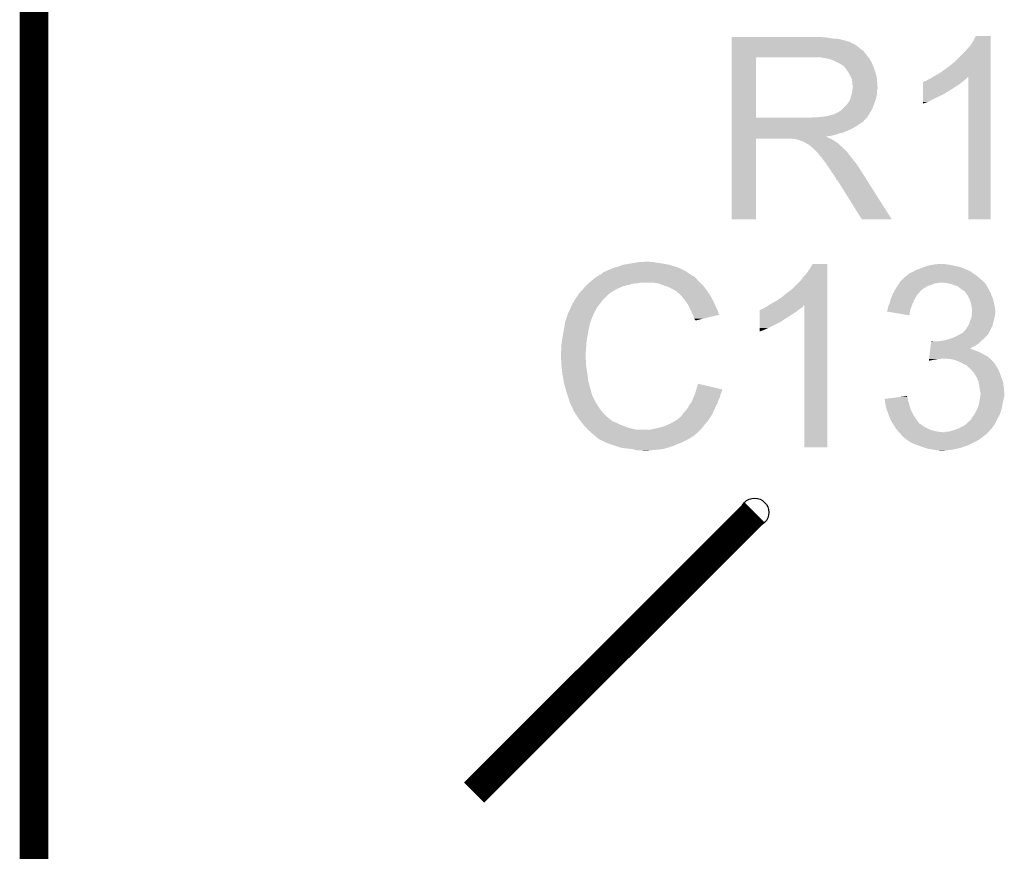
# Model space of a CAD drawing. Extents: x -1.3 to 24.2, y -3.9 to 53.4.
# Tile 32 of 45: x -1.3 to 3.9, y 39.4 to 43.8. Entities that reach past the tile are written whole.
import ezdxf

# ---------------------------------------------------------------- set-up
doc = ezdxf.new("R2010")
doc.units = 0
doc.layers.get('0').update_dxf_attribs({"linetype": 'CONTINUOUS'})
doc.layers.add('LTE_IOT_24_CLICK_V101_GKO', color=9, linetype='CONTINUOUS')
doc.layers.add('LTE_IOT_24_CLICK_V101_GTO', color=11, linetype='CONTINUOUS')

# ---------------------------------------------------------------- blocks, each defined once
blk = doc.blocks.new('ROUND_80')
blk.add_circle((0, 0), 0.0762)

msp = doc.modelspace()

# ---------------------------------------------------------------- linework, layer by layer
at = {"layer": 'LTE_IOT_24_CLICK_V101_GKO', "const_width": 0.1524}
msp.add_lwpolyline([(-1.27, -3.81), (-1.27, 51.054)], dxfattribs=at)
at = {"layer": 'LTE_IOT_24_CLICK_V101_GTO', "const_width": 0.1524}
msp.add_lwpolyline([(1.08458, 39.70782), (2.58572, 41.20642)], dxfattribs=at)
at = {"layer": 'LTE_IOT_24_CLICK_V101_GTO'}
for points in [[(2.463822, 43.74642), (2.463824, 43.74896), (2.96926, 43.74642), (2.94132, 43.74896)], [(2.463822, 43.74134), (2.463822, 43.74642), (2.999738, 43.74134), (2.96926, 43.74642)], [(2.463822, 43.7388), (2.463822, 43.74134), (3.0353, 43.7388), (2.999738, 43.74134)], [(2.463822, 43.73118), (2.463822, 43.7388), (3.065778, 43.73118), (3.0353, 43.7388)], [(2.463822, 43.7261), (2.463822, 43.73118), (3.081022, 43.7261), (3.065778, 43.73118)], [(2.463822, 43.72356), (2.463822, 43.7261), (3.093722, 43.72356), (3.081022, 43.7261)], [(3.74142, 43.70578), (3.75666, 43.728642), (3.848098, 43.70578), (3.848098, 43.728642)], [(3.75666, 43.728642), (3.769362, 43.754016), (3.848098, 43.728642), (3.8481, 43.754016)], [(3.769362, 43.754016), (3.769376, 43.75404), (3.8481, 43.754016), (3.769376, 43.75404)], [(2.46382, 43.65244), (2.463822, 43.672758), (3.18516, 43.65244), (3.169922, 43.672758)], [(2.463822, 43.723536), (2.463822, 43.72356), (3.09626, 43.723536), (3.093722, 43.72356)], [(2.463822, 43.721014), (2.463822, 43.723536), (3.096276, 43.721014), (3.09626, 43.723536)], [(2.463822, 43.71594), (2.463822, 43.721014), (3.10642, 43.71594), (3.096276, 43.721014)], [(2.463822, 43.710858), (2.463822, 43.71594), (3.119122, 43.710858), (3.10642, 43.71594)], [(2.463822, 43.7007), (2.463822, 43.710858), (3.13436, 43.7007), (3.119122, 43.710858)], [(2.463822, 43.688), (2.463822, 43.7007), (3.1496, 43.688), (3.13436, 43.7007)], [(2.463822, 43.672758), (2.463822, 43.688), (3.169922, 43.672758), (3.1496, 43.688)], [(3.70586, 43.66514), (3.74142, 43.70578), (3.848096, 43.66514), (3.848098, 43.70578)], [(2.463812, 43.317182), (2.46382, 43.63972), (2.59334, 43.317182), (2.593342, 43.63972)], [(2.46382, 43.63974), (2.46382, 43.65244), (3.195038, 43.63974), (3.18516, 43.65244)], [(2.46382, 43.63972), (2.46382, 43.63974), (2.593342, 43.63972), (2.90068, 43.63974)], [(2.971802, 43.63466), (2.938782, 43.63974), (3.198988, 43.63466), (3.195038, 43.63974)], [(2.990436, 43.629578), (2.971802, 43.63466), (3.20294, 43.629578), (3.198988, 43.63466)], [(2.99974, 43.62704), (2.990436, 43.629578), (3.202944, 43.62704), (3.20294, 43.629578)], [(2.999752, 43.627034), (2.99974, 43.62704), (3.202944, 43.627034), (3.202944, 43.62704)], [(3.020056, 43.616882), (2.999752, 43.627034), (3.21056, 43.616882), (3.202944, 43.627034)], [(3.63474, 43.5991), (3.662678, 43.621958), (3.848096, 43.5991), (3.848096, 43.621958)], [(3.662678, 43.621958), (3.70586, 43.66514), (3.848096, 43.621958), (3.848096, 43.66514)], [(3.02006, 43.61688), (3.020056, 43.616882), (3.210562, 43.61688), (3.21056, 43.616882)], [(3.03784, 43.60926), (3.02006, 43.61688), (3.21361, 43.60926), (3.210562, 43.61688)], [(3.04631, 43.60418), (3.03784, 43.60926), (3.21564, 43.60418), (3.21361, 43.60926)], [(3.05054, 43.601642), (3.04631, 43.60418), (3.216728, 43.601642), (3.21564, 43.60418)], [(3.058164, 43.59656), (3.05054, 43.601642), (3.218906, 43.59656), (3.216728, 43.601642)], [(3.060704, 43.596552), (3.058164, 43.59656), (3.21891, 43.596552), (3.218906, 43.59656)], [(3.06832, 43.5864), (3.060704, 43.596552), (3.22326, 43.5864), (3.21891, 43.596552)], [(3.07594, 43.57624), (3.06832, 43.5864), (3.226648, 43.57624), (3.22326, 43.5864)], [(3.085012, 43.56354), (3.07594, 43.57624), (3.23088, 43.56354), (3.226648, 43.57624)], [(3.576322, 43.55592), (3.60426, 43.57624), (3.848094, 43.55592), (3.848094, 43.57624)], [(3.60426, 43.57624), (3.63474, 43.5991), (3.848094, 43.57624), (3.848096, 43.5991)], [(3.08864, 43.558458), (3.085012, 43.56354), (3.232406, 43.558458), (3.23088, 43.56354)], [(3.0988, 43.538138), (3.08864, 43.558458), (3.2385, 43.538138), (3.232406, 43.558458)], [(3.10642, 43.522896), (3.0988, 43.538138), (3.240026, 43.522896), (3.2385, 43.538138)], [(3.107872, 43.51274), (3.10642, 43.522896), (3.24104, 43.51274), (3.240026, 43.522896)], [(3.497582, 43.51274), (3.505204, 43.515282), (3.701414, 43.51274), (3.704592, 43.515282)], [(3.505204, 43.515282), (3.512822, 43.52036), (3.704592, 43.515282), (3.71094, 43.52036)], [(3.512822, 43.52036), (3.522978, 43.52544), (3.71094, 43.52036), (3.717712, 43.52544)], [(3.522978, 43.52544), (3.527208, 43.527978), (3.717712, 43.52544), (3.721098, 43.527978)], [(3.527208, 43.527978), (3.539898, 43.535592), (3.721098, 43.527978), (3.726178, 43.535592)], [(3.539898, 43.535592), (3.539912, 43.5356), (3.726178, 43.535592), (3.728696, 43.5356)], [(3.539912, 43.5356), (3.54838, 43.54068), (3.848094, 43.5356), (3.848094, 43.54068)], [(3.54838, 43.54068), (3.576322, 43.55592), (3.848094, 43.54068), (3.848094, 43.55592)], [(3.72872, 42.773624), (3.728696, 43.5356), (3.848076, 42.773624), (3.848094, 43.5356)], [(3.106418, 43.446698), (3.10932, 43.467016), (3.24104, 43.446698), (3.24104, 43.467016)], [(3.10896, 43.505118), (3.107872, 43.51274), (3.241676, 43.505118), (3.24104, 43.51274)], [(3.108962, 43.492418), (3.10896, 43.505118), (3.242734, 43.492418), (3.241676, 43.505118)], [(3.1115, 43.484796), (3.108962, 43.492418), (3.24337, 43.484796), (3.242734, 43.492418)], [(3.10932, 43.467016), (3.110046, 43.472096), (3.24104, 43.467016), (3.243578, 43.472096)], [(3.110046, 43.472096), (3.1115, 43.48226), (3.243578, 43.472096), (3.243578, 43.48226)], [(3.1115, 43.482262), (3.1115, 43.484796), (3.24358, 43.482262), (3.24337, 43.484796)], [(3.1115, 43.48226), (3.1115, 43.482262), (3.243578, 43.48226), (3.24358, 43.482262)], [(3.487432, 43.45432), (3.487434, 43.46956), (3.614418, 43.45432), (3.639822, 43.46956)], [(3.487434, 43.46956), (3.487438, 43.4848), (3.639822, 43.46956), (3.66268, 43.4848)], [(3.487438, 43.4848), (3.48744, 43.4975), (3.66268, 43.4848), (3.682998, 43.4975)], [(3.48744, 43.4975), (3.487444, 43.50766), (3.682998, 43.4975), (3.69519, 43.50766)], [(3.487444, 43.50766), (3.489966, 43.507666), (3.69519, 43.50766), (3.695198, 43.507666)], [(3.489966, 43.507666), (3.4925, 43.5102), (3.695198, 43.507666), (3.69824, 43.5102)], [(3.4925, 43.5102), (3.492504, 43.510202), (3.69824, 43.5102), (3.698242, 43.510202)], [(3.492504, 43.510202), (3.497582, 43.51274), (3.698242, 43.510202), (3.701414, 43.51274)], [(3.08864, 43.400978), (3.093718, 43.408598), (3.228568, 43.400978), (3.231338, 43.408598)], [(3.093718, 43.408598), (3.098798, 43.421298), (3.231338, 43.408598), (3.235956, 43.421298)], [(3.098798, 43.4213), (3.10134, 43.433998), (3.235958, 43.4213), (3.238498, 43.433998)], [(3.098798, 43.421298), (3.098798, 43.4213), (3.235956, 43.421298), (3.235958, 43.4213)], [(3.10134, 43.433998), (3.106418, 43.446698), (3.238498, 43.433998), (3.24104, 43.446698)], [(3.48742, 43.40098), (3.487426, 43.43146), (3.510278, 43.40098), (3.57124, 43.43146)], [(3.487426, 43.43146), (3.487428, 43.43908), (3.57124, 43.43146), (3.589018, 43.43908)], [(3.487428, 43.43908), (3.48743, 43.4467), (3.589018, 43.43908), (3.601722, 43.4467)], [(3.48743, 43.4467), (3.487432, 43.451774), (3.601722, 43.4467), (3.611864, 43.451774)], [(3.487432, 43.454296), (3.487432, 43.45432), (3.61188, 43.454296), (3.614418, 43.45432)], [(3.487432, 43.451774), (3.487432, 43.454296), (3.611864, 43.451774), (3.61188, 43.454296)], [(3.035298, 43.347638), (3.057522, 43.365418), (3.205268, 43.347638), (3.21564, 43.365418)], [(3.057522, 43.365418), (3.060698, 43.367958), (3.21564, 43.365418), (3.216562, 43.367958)], [(3.060698, 43.367958), (3.0734, 43.38066), (3.216562, 43.367958), (3.22118, 43.38066)], [(3.0734, 43.38066), (3.083558, 43.393358), (3.22118, 43.38066), (3.225798, 43.393358)], [(3.083558, 43.393358), (3.086098, 43.3959), (3.225798, 43.393358), (3.226722, 43.3959)], [(3.086098, 43.3959), (3.08864, 43.400978), (3.226722, 43.3959), (3.228568, 43.400978)], [(3.48742, 43.393392), (3.48742, 43.40098), (3.48742, 43.393392), (3.510278, 43.40098)], [(2.463812, 43.31716), (2.463812, 43.317182), (2.882898, 43.31716), (2.59334, 43.317182)], [(2.463812, 43.306996), (2.463812, 43.31716), (3.175, 43.306996), (3.18516, 43.31716)], [(2.463812, 43.30446), (2.463812, 43.306996), (3.174976, 43.30446), (3.175, 43.306996)], [(2.463812, 43.304444), (2.463812, 43.30446), (3.172454, 43.304444), (3.174976, 43.30446)], [(2.463812, 43.299382), (2.463812, 43.304444), (3.169916, 43.299382), (3.172454, 43.304444)], [(2.882898, 43.31716), (2.900664, 43.319698), (3.18516, 43.31716), (3.187698, 43.319698)], [(2.900664, 43.319698), (2.90068, 43.3197), (3.187698, 43.319698), (3.187698, 43.3197)], [(2.920998, 43.3197), (2.966718, 43.32478), (3.187698, 43.3197), (3.191086, 43.32478)], [(2.966718, 43.32478), (3.007358, 43.33494), (3.191086, 43.32478), (3.197862, 43.33494)], [(3.009896, 43.33494), (3.017516, 43.340018), (3.197862, 43.33494), (3.200824, 43.340018)], [(3.017516, 43.340018), (3.025138, 43.34256), (3.200824, 43.340018), (3.202306, 43.34256)], [(3.025138, 43.34256), (3.035298, 43.347638), (3.202306, 43.34256), (3.205268, 43.347638)], [(2.46381, 43.26128), (2.463812, 43.276518), (3.1115, 43.26128), (3.136898, 43.276518)], [(2.46381, 43.25366), (2.46381, 43.26128), (3.09626, 43.25366), (3.1115, 43.26128)], [(2.46381, 43.23842), (2.46381, 43.25366), (3.060698, 43.23842), (3.09626, 43.25366)], [(2.463812, 43.294298), (2.463812, 43.299382), (3.162298, 43.294298), (3.169916, 43.299382)], [(2.463812, 43.289218), (2.463812, 43.294298), (3.157216, 43.289218), (3.162298, 43.294298)], [(2.463812, 43.284138), (2.463812, 43.289218), (3.147062, 43.284138), (3.157216, 43.289218)], [(2.463812, 43.276518), (2.463812, 43.284138), (3.136898, 43.276518), (3.147062, 43.284138)], [(2.4638, 42.773624), (2.46381, 43.205376), (2.593316, 42.773624), (2.59334, 43.205376)], [(2.46381, 43.233338), (2.46381, 43.23842), (3.037838, 43.233338), (3.060698, 43.23842)], [(2.46381, 43.22572), (2.46381, 43.233338), (3.017518, 43.22572), (3.037838, 43.233338)], [(2.46381, 43.22064), (2.46381, 43.22572), (2.994658, 43.22064), (3.017518, 43.22572)], [(2.46381, 43.218062), (2.46381, 43.22064), (2.969294, 43.218062), (2.994658, 43.22064)], [(2.46381, 43.215558), (2.46381, 43.218062), (2.971804, 43.215558), (2.969294, 43.218062)], [(2.46381, 43.213018), (2.46381, 43.215558), (2.976882, 43.213018), (2.971804, 43.215558)], [(2.46381, 43.20794), (2.46381, 43.213018), (2.984498, 43.20794), (2.976882, 43.213018)], [(2.46381, 43.2054), (2.46381, 43.20794), (2.99085, 43.2054), (2.984498, 43.20794)], [(2.46381, 43.205376), (2.46381, 43.2054), (2.59334, 43.205376), (2.786378, 43.2054)], [(2.796538, 43.20286), (2.786378, 43.2054), (2.997202, 43.20286), (2.99085, 43.2054)], [(2.811774, 43.200326), (2.809236, 43.20286), (3.001426, 43.200326), (2.997202, 43.20286)], [(2.814316, 43.20032), (2.811774, 43.200326), (3.001436, 43.20032), (3.001426, 43.200326)], [(2.844798, 43.19016), (2.814316, 43.20032), (3.018368, 43.19016), (3.001436, 43.20032)], [(2.849878, 43.18762), (2.844798, 43.19016), (3.0226, 43.18762), (3.018368, 43.19016)], [(2.854958, 43.18508), (2.849878, 43.18762), (3.025776, 43.18508), (3.0226, 43.18762)], [(2.862578, 43.180002), (2.854958, 43.18508), (3.032124, 43.180002), (3.025776, 43.18508)], [(2.867656, 43.177462), (2.862578, 43.180002), (3.035298, 43.177462), (3.032124, 43.180002)], [(2.870196, 43.17746), (2.867656, 43.177462), (3.0353, 43.17746), (3.035298, 43.177462)], [(2.87274, 43.174922), (2.870196, 43.17746), (3.037838, 43.174922), (3.0353, 43.17746)], [(2.8829, 43.1673), (2.87274, 43.174922), (3.04546, 43.1673), (3.037838, 43.174922)], [(2.886076, 43.16476), (2.8829, 43.1673), (3.048, 43.16476), (3.04546, 43.1673)], [(2.892428, 43.159678), (2.886076, 43.16476), (3.055622, 43.159678), (3.048, 43.16476)], [(2.895598, 43.157142), (2.892428, 43.159678), (3.058158, 43.157142), (3.055622, 43.159678)], [(2.918462, 43.134278), (2.895598, 43.157142), (3.08102, 43.134278), (3.058158, 43.157142)], [(2.926078, 43.12666), (2.918462, 43.134278), (3.086736, 43.12666), (3.08102, 43.134278)], [(2.933698, 43.116498), (2.926078, 43.12666), (3.094358, 43.116498), (3.086736, 43.12666)], [(2.93497, 43.11396), (2.933698, 43.116498), (3.09626, 43.11396), (3.094358, 43.116498)], [(2.936234, 43.111436), (2.93497, 43.11396), (3.098224, 43.111436), (3.09626, 43.11396)], [(2.93877, 43.11142), (2.936234, 43.111436), (3.098236, 43.11142), (3.098224, 43.111436)], [(2.954016, 43.0911), (2.93877, 43.11142), (3.11404, 43.0911), (3.098236, 43.11142)], [(2.96926, 43.07078), (2.954016, 43.0911), (3.130296, 43.07078), (3.11404, 43.0911)], [(2.972648, 43.065698), (2.96926, 43.07078), (3.13436, 43.065698), (3.130296, 43.07078)], [(2.991274, 43.03776), (2.972648, 43.065698), (3.15214, 43.03776), (3.13436, 43.065698)], [(2.99974, 43.02506), (2.991274, 43.03776), (3.160198, 43.02506), (3.15214, 43.03776)], [(3.01244, 43.007282), (2.99974, 43.02506), (3.171478, 43.007282), (3.160198, 43.02506)], [(3.0226, 42.989498), (3.01244, 43.007282), (3.18276, 42.989498), (3.171478, 43.007282)], [(3.02514, 42.984426), (3.0226, 42.989498), (3.185978, 42.984426), (3.18276, 42.989498)], [(3.030214, 42.98188), (3.02514, 42.984426), (3.187594, 42.98188), (3.185978, 42.984426)], [(3.032762, 42.9768), (3.030214, 42.98188), (3.190816, 42.9768), (3.187594, 42.98188)], [(3.15976, 42.77361), (3.032762, 42.9768), (3.31973, 42.77361), (3.190816, 42.9768)], [(2.593316, 42.7736), (2.4638, 42.773624), (2.593316, 42.7736), (2.593316, 42.773624)], [(3.319736, 42.7736), (3.31973, 42.77361), (3.319736, 42.7736), (3.15976, 42.77361)], [(3.848076, 42.7736), (3.72872, 42.773624), (3.848076, 42.7736), (3.848076, 42.773624)], [(1.826258, 42.51198), (1.8415, 42.51706), (2.18567, 42.51198), (2.17424, 42.51706)], [(1.8415, 42.51706), (1.859282, 42.52214), (2.17424, 42.51706), (2.157986, 42.52214)], [(1.859282, 42.52214), (1.877062, 42.52976), (2.157986, 42.52214), (2.133602, 42.52976)], [(1.877062, 42.52976), (1.9177, 42.53738), (2.133602, 42.52976), (2.095498, 42.53738)], [(1.9177, 42.53738), (1.94818, 42.54246), (2.095498, 42.53738), (2.05994, 42.54246)], [(1.94818, 42.54246), (1.96342, 42.545), (2.05994, 42.54246), (2.044702, 42.545)], [(1.96342, 42.545), (2.009138, 42.54754), (2.032002, 42.545), (2.021842, 42.54754)], [(2.88036, 42.509438), (2.895596, 42.534816), (2.974338, 42.509438), (2.97434, 42.534816)], [(2.895596, 42.534816), (2.895612, 42.53484), (2.97434, 42.534816), (2.895612, 42.53484)], [(3.47472, 42.51198), (3.494526, 42.519598), (3.702044, 42.51198), (3.683002, 42.519598)], [(3.494526, 42.519598), (3.507742, 42.52468), (3.683002, 42.519598), (3.6576, 42.52468)], [(3.507742, 42.52468), (3.53314, 42.52976), (3.6576, 42.52468), (3.634738, 42.52976)], [(3.53314, 42.52976), (3.54584, 42.5323), (3.634738, 42.52976), (3.61696, 42.5323)], [(3.54584, 42.5323), (3.566162, 42.53484), (3.61696, 42.5323), (3.601722, 42.53484)], [(1.728816, 42.45864), (1.734822, 42.463722), (2.2733, 42.45864), (2.268216, 42.463722)], [(1.734822, 42.463722), (1.739046, 42.466258), (2.268216, 42.463722), (2.265678, 42.466258)], [(1.739046, 42.466258), (1.743276, 42.468798), (2.265678, 42.466258), (2.260604, 42.468798)], [(1.743276, 42.468798), (1.747502, 42.471334), (2.260604, 42.468798), (2.258066, 42.471334)], [(1.747502, 42.471334), (1.747512, 42.47134), (2.258066, 42.471334), (2.255522, 42.47134)], [(1.747512, 42.47134), (1.768668, 42.48404), (2.255522, 42.47134), (2.2352, 42.48404)], [(1.768668, 42.48404), (1.77292, 42.486592), (2.2352, 42.48404), (2.231628, 42.486592)], [(1.77292, 42.486592), (1.772936, 42.489126), (2.231628, 42.486592), (2.228078, 42.489126)], [(1.772936, 42.489126), (1.783082, 42.4942), (2.228078, 42.489126), (2.220974, 42.4942)], [(1.783082, 42.4942), (1.790694, 42.496738), (2.220974, 42.4942), (2.217418, 42.496738)], [(1.790694, 42.496738), (1.7907, 42.49674), (2.217418, 42.496738), (2.217416, 42.49674)], [(1.7907, 42.49674), (1.80086, 42.50182), (2.217416, 42.49674), (2.207258, 42.50182)], [(1.80086, 42.50182), (1.813558, 42.5069), (2.207258, 42.50182), (2.1971, 42.5069)], [(1.813558, 42.5069), (1.826258, 42.51198), (2.1971, 42.5069), (2.18567, 42.51198)], [(2.8321, 42.445942), (2.84734, 42.46626), (2.974336, 42.445942), (2.974338, 42.46626)], [(2.84734, 42.46626), (2.86512, 42.48658), (2.974338, 42.46626), (2.974338, 42.48658)], [(2.86512, 42.48658), (2.88036, 42.509438), (2.974338, 42.48658), (2.974338, 42.509438)], [(3.370582, 42.445942), (3.38582, 42.46118), (3.80492, 42.445942), (3.78714, 42.46118)], [(3.38582, 42.46118), (3.393444, 42.468802), (3.78714, 42.46118), (3.777994, 42.468802)], [(3.393444, 42.468802), (3.398518, 42.471342), (3.777994, 42.468802), (3.774946, 42.471342)], [(3.398518, 42.471342), (3.401056, 42.47388), (3.774946, 42.471342), (3.7719, 42.47388)], [(3.401056, 42.47388), (3.40614, 42.47896), (3.7719, 42.47388), (3.76428, 42.47896)], [(3.40614, 42.47896), (3.413762, 42.48404), (3.76428, 42.47896), (3.75666, 42.48404)], [(3.413762, 42.48404), (3.434074, 42.494198), (3.75666, 42.48404), (3.743962, 42.494198)], [(3.434074, 42.494198), (3.434078, 42.4942), (3.743962, 42.494198), (3.743958, 42.4942)], [(3.434078, 42.4942), (3.43831, 42.49674), (3.743958, 42.4942), (3.736344, 42.49674)], [(3.43831, 42.49674), (3.442538, 42.499276), (3.736344, 42.49674), (3.733798, 42.499276)], [(3.442538, 42.499276), (3.446778, 42.50182), (3.733798, 42.499276), (3.72744, 42.50182)], [(3.446778, 42.50182), (3.47472, 42.51198), (3.72744, 42.50182), (3.702044, 42.51198)], [(1.666932, 42.40022), (1.67386, 42.40784), (1.846582, 42.40022), (1.86309, 42.40784)], [(1.67386, 42.40784), (1.68148, 42.41546), (1.86309, 42.40784), (1.879598, 42.41546)], [(1.68148, 42.41546), (1.69672, 42.4307), (1.879598, 42.41546), (1.94056, 42.4307)], [(1.69672, 42.4307), (1.69926, 42.43324), (1.94056, 42.4307), (1.965962, 42.43324)], [(1.69926, 42.43324), (1.7018, 42.43578), (1.965962, 42.43324), (1.978658, 42.43578)], [(1.7018, 42.43578), (1.719808, 42.451018), (2.29362, 42.43578), (2.278382, 42.451018)], [(1.719808, 42.451018), (1.728816, 42.45864), (2.278382, 42.451018), (2.2733, 42.45864)], [(2.072638, 42.4307), (2.042158, 42.43578), (2.2987, 42.4307), (2.29362, 42.43578)], [(2.10058, 42.42054), (2.072638, 42.4307), (2.30886, 42.42054), (2.2987, 42.4307)], [(2.108206, 42.417998), (2.10058, 42.42054), (2.311402, 42.417998), (2.30886, 42.42054)], [(2.123438, 42.41292), (2.108206, 42.417998), (2.315466, 42.41292), (2.311402, 42.417998)], [(2.13868, 42.4053), (2.123438, 42.41292), (2.32156, 42.4053), (2.315466, 42.41292)], [(2.791466, 42.405306), (2.8321, 42.445942), (2.974336, 42.405306), (2.974336, 42.445942)], [(3.342214, 42.4053), (3.345178, 42.41038), (3.492502, 42.4053), (3.500628, 42.41038)], [(3.345178, 42.41038), (3.350256, 42.417998), (3.500628, 42.41038), (3.512818, 42.417998)], [(3.350256, 42.417998), (3.353644, 42.423078), (3.512818, 42.417998), (3.5306, 42.423078)], [(3.353644, 42.423078), (3.358724, 42.430698), (3.5306, 42.423078), (3.548378, 42.430698)], [(3.358724, 42.430698), (3.360418, 42.43324), (3.548378, 42.430698), (3.56616, 42.43324)], [(3.360418, 42.43324), (3.362112, 42.43578), (3.56616, 42.43324), (3.578858, 42.43578)], [(3.362112, 42.43578), (3.365502, 42.440862), (3.815082, 42.43578), (3.81, 42.440862)], [(3.365502, 42.440862), (3.370582, 42.445942), (3.81, 42.440862), (3.80492, 42.445942)], [(3.614418, 42.43324), (3.589022, 42.43578), (3.817622, 42.43324), (3.815082, 42.43578)], [(3.637278, 42.42816), (3.614418, 42.43324), (3.822702, 42.42816), (3.817622, 42.43324)], [(3.637284, 42.428158), (3.637278, 42.42816), (3.822702, 42.428158), (3.822702, 42.42816)], [(3.6576, 42.42054), (3.637284, 42.428158), (3.826936, 42.42054), (3.822702, 42.428158)], [(3.67284, 42.41546), (3.6576, 42.42054), (3.829758, 42.41546), (3.826936, 42.42054)], [(3.685538, 42.405302), (3.67284, 42.41546), (3.835402, 42.405302), (3.829758, 42.41546)], [(1.624582, 42.344338), (1.630678, 42.3545), (1.77546, 42.344338), (1.785622, 42.3545)], [(1.630678, 42.3545), (1.643124, 42.372278), (1.785622, 42.3545), (1.8034, 42.372278)], [(1.643124, 42.372278), (1.64846, 42.3799), (1.8034, 42.372278), (1.813558, 42.3799)], [(1.64846, 42.3799), (1.648462, 42.379902), (1.813558, 42.3799), (1.81356, 42.379902)], [(1.648462, 42.379902), (1.650766, 42.382438), (1.81356, 42.379902), (1.816098, 42.382438)], [(1.650766, 42.382438), (1.666932, 42.40022), (1.816098, 42.382438), (1.846582, 42.40022)], [(2.14376, 42.40276), (2.13868, 42.4053), (2.323376, 42.40276), (2.32156, 42.4053)], [(2.156462, 42.39514), (2.14376, 42.40276), (2.328818, 42.39514), (2.323376, 42.40276)], [(2.166616, 42.390062), (2.156462, 42.39514), (2.332446, 42.390062), (2.328818, 42.39514)], [(2.16916, 42.38752), (2.166616, 42.390062), (2.334262, 42.38752), (2.332446, 42.390062)], [(2.189164, 42.36974), (2.16916, 42.38752), (2.346962, 42.36974), (2.334262, 42.38752)], [(2.19202, 42.3672), (2.189164, 42.36974), (2.348414, 42.3672), (2.346962, 42.36974)], [(2.204212, 42.35196), (2.19202, 42.3672), (2.35712, 42.35196), (2.348414, 42.3672)], [(2.70002, 42.33672), (2.7305, 42.35704), (2.974334, 42.33672), (2.974334, 42.35704)], [(2.7305, 42.35704), (2.75844, 42.3799), (2.974334, 42.35704), (2.974336, 42.3799)], [(2.75844, 42.3799), (2.78892, 42.40277), (2.974336, 42.3799), (2.974336, 42.40277)], [(2.78892, 42.40277), (2.788944, 42.4053), (2.974336, 42.40277), (2.974336, 42.4053)], [(2.788944, 42.4053), (2.791466, 42.405306), (2.974336, 42.4053), (2.974336, 42.405306)], [(3.3147, 42.349422), (3.318932, 42.35958), (3.443516, 42.349422), (3.44932, 42.35958)], [(3.318932, 42.35958), (3.324222, 42.372278), (3.44932, 42.35958), (3.456938, 42.372278)], [(3.324222, 42.372278), (3.3274, 42.379902), (3.456938, 42.372278), (3.464562, 42.379902)], [(3.3274, 42.379902), (3.328878, 42.382438), (3.464562, 42.379902), (3.467098, 42.382438)], [(3.328878, 42.382438), (3.333324, 42.39006), (3.467098, 42.382438), (3.47218, 42.39006)], [(3.333324, 42.39006), (3.334804, 42.392598), (3.47218, 42.39006), (3.474718, 42.392598)], [(3.334804, 42.392598), (3.342214, 42.4053), (3.474718, 42.392598), (3.492502, 42.4053)], [(3.68554, 42.4053), (3.685538, 42.405302), (3.835404, 42.4053), (3.835402, 42.405302)], [(3.688932, 42.402756), (3.68554, 42.4053), (3.83794, 42.402756), (3.835404, 42.4053)], [(3.6957, 42.39768), (3.688932, 42.402756), (3.839634, 42.39768), (3.83794, 42.402756)], [(3.699514, 42.395138), (3.6957, 42.39768), (3.84048, 42.395138), (3.839634, 42.39768)], [(3.703314, 42.392604), (3.699514, 42.395138), (3.842002, 42.392604), (3.84048, 42.395138)], [(3.705854, 42.3926), (3.703314, 42.392604), (3.842004, 42.3926), (3.842002, 42.392604)], [(3.714564, 42.382442), (3.705854, 42.3926), (3.8481, 42.382442), (3.842004, 42.3926)], [(3.7211, 42.374818), (3.714564, 42.382442), (3.850642, 42.374818), (3.8481, 42.382442)], [(3.725454, 42.367202), (3.7211, 42.374818), (3.85318, 42.367202), (3.850642, 42.374818)], [(3.73126, 42.357042), (3.725454, 42.367202), (3.857534, 42.357042), (3.85318, 42.367202)], [(3.734528, 42.349418), (3.73126, 42.357042), (3.8608, 42.349418), (3.857534, 42.357042)], [(1.600646, 42.298618), (1.60782, 42.313864), (1.7399, 42.298618), (1.751758, 42.313864)], [(1.60782, 42.313864), (1.607826, 42.316406), (1.751758, 42.313864), (1.753734, 42.316406)], [(1.607826, 42.316406), (1.61036, 42.318944), (1.753734, 42.316406), (1.755708, 42.318944)], [(1.61036, 42.318944), (1.612904, 42.32656), (1.755708, 42.318944), (1.761632, 42.32656)], [(1.612904, 42.32656), (1.617982, 42.331644), (1.761632, 42.32656), (1.765586, 42.331644)], [(1.617982, 42.331644), (1.62306, 42.341798), (1.765586, 42.331644), (1.773484, 42.341798)], [(1.62306, 42.341798), (1.624582, 42.344338), (1.773484, 42.341798), (1.77546, 42.344338)], [(2.21234, 42.3418), (2.204212, 42.35196), (2.3622, 42.3418), (2.35712, 42.35196)], [(2.219452, 42.33164), (2.21234, 42.3418), (2.36728, 42.33164), (2.3622, 42.3418)], [(2.230118, 42.316398), (2.219452, 42.33164), (2.374056, 42.316398), (2.36728, 42.33164)], [(2.233928, 42.30878), (2.230118, 42.316398), (2.37744, 42.30878), (2.374056, 42.316398)], [(2.24282, 42.291), (2.233928, 42.30878), (2.386332, 42.291), (2.37744, 42.30878)], [(2.639062, 42.30116), (2.649222, 42.306242), (2.83718, 42.30116), (2.84226, 42.306242)], [(2.649222, 42.306242), (2.664402, 42.316362), (2.84226, 42.306242), (2.852378, 42.316362)], [(2.664402, 42.316362), (2.672078, 42.321478), (2.974334, 42.316362), (2.974334, 42.321478)], [(2.672078, 42.321478), (2.70002, 42.33672), (2.974334, 42.321478), (2.974334, 42.33672)], [(2.85242, 41.554424), (2.852378, 42.316362), (2.974316, 41.554424), (2.974334, 42.316362)], [(3.299458, 42.30116), (3.302, 42.311322), (3.422534, 42.30116), (3.42623, 42.311322)], [(3.302, 42.311322), (3.30581, 42.31894), (3.42623, 42.311322), (3.429, 42.31894)], [(3.30581, 42.31894), (3.307082, 42.321482), (3.429, 42.31894), (3.430128, 42.321482)], [(3.307082, 42.321482), (3.31262, 42.341798), (3.430128, 42.321482), (3.43916, 42.341798)], [(3.31262, 42.341798), (3.3147, 42.349422), (3.43916, 42.341798), (3.443516, 42.349422)], [(3.73888, 42.339262), (3.734528, 42.349418), (3.86334, 42.339262), (3.8608, 42.349418)], [(3.741784, 42.3291), (3.73888, 42.339262), (3.86588, 42.3291), (3.86334, 42.339262)], [(3.74396, 42.321482), (3.741784, 42.3291), (3.867404, 42.321482), (3.86588, 42.3291)], [(3.7465, 42.30624), (3.74396, 42.321482), (3.870452, 42.30624), (3.867404, 42.321482)], [(3.74701, 42.3037), (3.7465, 42.30624), (3.87096, 42.3037), (3.870452, 42.30624)], [(3.74904, 42.293542), (3.74701, 42.3037), (3.87209, 42.293542), (3.87096, 42.3037)], [(1.576492, 42.237656), (1.586652, 42.26814), (1.71196, 42.237656), (1.72466, 42.26814)], [(1.586652, 42.26814), (1.5875, 42.27068), (1.72466, 42.26814), (1.72593, 42.27068)], [(1.5875, 42.27068), (1.600646, 42.298618), (1.72593, 42.27068), (1.7399, 42.298618)], [(2.24395, 42.288458), (2.24282, 42.291), (2.387602, 42.288458), (2.386332, 42.291)], [(2.25298, 42.26814), (2.24395, 42.288458), (2.393676, 42.26814), (2.387602, 42.288458)], [(2.255524, 42.263054), (2.25298, 42.26814), (2.395194, 42.263054), (2.393676, 42.26814)], [(2.25806, 42.25798), (2.255524, 42.263054), (2.37403, 42.25798), (2.395194, 42.263054)], [(2.26314, 42.242742), (2.25806, 42.25798), (2.310476, 42.242742), (2.37403, 42.25798)], [(2.613672, 42.235118), (2.613674, 42.25036), (2.738118, 42.235118), (2.763522, 42.25036)], [(2.613674, 42.25036), (2.613678, 42.2656), (2.763522, 42.25036), (2.78638, 42.2656)], [(2.613678, 42.2656), (2.61368, 42.2783), (2.78638, 42.2656), (2.806698, 42.2783)], [(2.61368, 42.2783), (2.613684, 42.28846), (2.806698, 42.2783), (2.81889, 42.28846)], [(2.613684, 42.28846), (2.616206, 42.288466), (2.81889, 42.28846), (2.818898, 42.288466)], [(2.616206, 42.288466), (2.61874, 42.291), (2.818898, 42.288466), (2.82194, 42.291)], [(2.61874, 42.291), (2.618744, 42.291002), (2.82194, 42.291), (2.821942, 42.291002)], [(2.618744, 42.291002), (2.623822, 42.29354), (2.821942, 42.291002), (2.82575, 42.29354)], [(2.623822, 42.29354), (2.631444, 42.296082), (2.82575, 42.29354), (2.829562, 42.296082)], [(2.631444, 42.296082), (2.639062, 42.30116), (2.829562, 42.296082), (2.83718, 42.30116)], [(3.29438, 42.28086), (3.294382, 42.283384), (3.417142, 42.28086), (3.417564, 42.283384)], [(3.413736, 42.260524), (3.29438, 42.28086), (3.413736, 42.260524), (3.417142, 42.28086)], [(3.294382, 42.283384), (3.29692, 42.288464), (3.417564, 42.283384), (3.418414, 42.288464)], [(3.29692, 42.290998), (3.296922, 42.293542), (3.41884, 42.290998), (3.419764, 42.293542)], [(3.29692, 42.288464), (3.29692, 42.290998), (3.418414, 42.288464), (3.41884, 42.290998)], [(3.296922, 42.293542), (3.299458, 42.30116), (3.419764, 42.293542), (3.422534, 42.30116)], [(3.743112, 42.242738), (3.7465, 42.2529), (3.86842, 42.242738), (3.870112, 42.2529)], [(3.7465, 42.2529), (3.747346, 42.25798), (3.870112, 42.2529), (3.87096, 42.25798)], [(3.747346, 42.25798), (3.749038, 42.268138), (3.87096, 42.25798), (3.8735, 42.268138)], [(3.749038, 42.268138), (3.74904, 42.268142), (3.8735, 42.268138), (3.8735, 42.268142)], [(3.74904, 42.280838), (3.74904, 42.293542), (3.8735, 42.280838), (3.87209, 42.293542)], [(3.74904, 42.268142), (3.74904, 42.280838), (3.8735, 42.268142), (3.8735, 42.280838)], [(1.56464, 42.17924), (1.56845, 42.2021), (1.69672, 42.17924), (1.7018, 42.2021)], [(1.56845, 42.2021), (1.571836, 42.222418), (1.7018, 42.2021), (1.706878, 42.222418)], [(1.571836, 42.222418), (1.572262, 42.224962), (1.706878, 42.222418), (1.70815, 42.224962)], [(1.572262, 42.224962), (1.573106, 42.227496), (1.70815, 42.224962), (1.709418, 42.227496)], [(1.573106, 42.227496), (1.574798, 42.232576), (1.709418, 42.227496), (1.70942, 42.232576)], [(1.574798, 42.232576), (1.575644, 42.235114), (1.70942, 42.232576), (1.711954, 42.235114)], [(1.575644, 42.235114), (1.576492, 42.237656), (1.711954, 42.235114), (1.71196, 42.237656)], [(2.265678, 42.237664), (2.26314, 42.242742), (2.289298, 42.237664), (2.310476, 42.242742)], [(2.268214, 42.235126), (2.265678, 42.237664), (2.278712, 42.235126), (2.289298, 42.237664)], [(2.26822, 42.23261), (2.268214, 42.235126), (2.26822, 42.23261), (2.278712, 42.235126)], [(2.613662, 42.19194), (2.61367, 42.2275), (2.65684, 42.19194), (2.727958, 42.2275)], [(2.61367, 42.2275), (2.613672, 42.23258), (2.727958, 42.2275), (2.73558, 42.23258)], [(2.613672, 42.23258), (2.613672, 42.235118), (2.73558, 42.23258), (2.738118, 42.235118)], [(3.71856, 42.189402), (3.728084, 42.204638), (3.85064, 42.189402), (3.85826, 42.204638)], [(3.728084, 42.204638), (3.73126, 42.209716), (3.85826, 42.204638), (3.859528, 42.209716)], [(3.73126, 42.209716), (3.736974, 42.22496), (3.859528, 42.209716), (3.86334, 42.22496)], [(3.736974, 42.22496), (3.73888, 42.23004), (3.86334, 42.22496), (3.86479, 42.23004)], [(3.73888, 42.23004), (3.743112, 42.242738), (3.86479, 42.23004), (3.86842, 42.242738)], [(1.55702, 42.1386), (1.5594, 42.1513), (1.689522, 42.1386), (1.69164, 42.1513)], [(1.5594, 42.1513), (1.56464, 42.17924), (1.69164, 42.1513), (1.69672, 42.17924)], [(2.61366, 42.18178), (2.613662, 42.19194), (2.63398, 42.18178), (2.65684, 42.19194)], [(2.61366, 42.174192), (2.61366, 42.18178), (2.61366, 42.174192), (2.63398, 42.18178)], [(3.642362, 42.1386), (3.66522, 42.14876), (3.815078, 42.1386), (3.825236, 42.14876)], [(3.66522, 42.14876), (3.678942, 42.156382), (3.825236, 42.14876), (3.832858, 42.156382)], [(3.678942, 42.156382), (3.688078, 42.161456), (3.832858, 42.156382), (3.835398, 42.161456)], [(3.688078, 42.161456), (3.688086, 42.16146), (3.835398, 42.161456), (3.8354, 42.16146)], [(3.688086, 42.16146), (3.690626, 42.161464), (3.8354, 42.16146), (3.835404, 42.161464)], [(3.690626, 42.161464), (3.694432, 42.164002), (3.835404, 42.161464), (3.837938, 42.164002)], [(3.694432, 42.164002), (3.698242, 42.166542), (3.837938, 42.164002), (3.839208, 42.166542)], [(3.698242, 42.166542), (3.708402, 42.176702), (3.839208, 42.166542), (3.844288, 42.176702)], [(3.708402, 42.176702), (3.71856, 42.189402), (3.844288, 42.176702), (3.85064, 42.189402)], [(1.55194, 42.10304), (1.55448, 42.120822), (1.685288, 42.10304), (1.68656, 42.120822)], [(1.55194, 42.075102), (1.55194, 42.10304), (1.683294, 42.075102), (1.685288, 42.10304)], [(1.55448, 42.120822), (1.55702, 42.1386), (1.68656, 42.120822), (1.689522, 42.1386)], [(3.525774, 42.08272), (3.52729, 42.095422), (3.73644, 42.08272), (3.76174, 42.095422)], [(3.52729, 42.095422), (3.528804, 42.10812), (3.76174, 42.095422), (3.782058, 42.10812)], [(3.528804, 42.10812), (3.530318, 42.12082), (3.782058, 42.10812), (3.794758, 42.12082)], [(3.530318, 42.12082), (3.53062, 42.123358), (3.543304, 42.12082), (3.538224, 42.123358)], [(3.53062, 42.123358), (3.530622, 42.12336), (3.538224, 42.123358), (3.530622, 42.12336)], [(3.563622, 42.12082), (3.57886, 42.12336), (3.794758, 42.12082), (3.797298, 42.12336)], [(3.57886, 42.12336), (3.578874, 42.123362), (3.797298, 42.12336), (3.797302, 42.123362)], [(3.578874, 42.123362), (3.59664, 42.1259), (3.797302, 42.123362), (3.800346, 42.1259)], [(3.59664, 42.1259), (3.616958, 42.13098), (3.800346, 42.1259), (3.806442, 42.13098)], [(3.616958, 42.13098), (3.633894, 42.13606), (3.806442, 42.13098), (3.81254, 42.13606)], [(3.633894, 42.13606), (3.642362, 42.1386), (3.81254, 42.13606), (3.815078, 42.1386)], [(1.5494, 42.064942), (1.55194, 42.075102), (1.682568, 42.064942), (1.683294, 42.075102)], [(1.5494, 42.049702), (1.5494, 42.064942), (1.68148, 42.049702), (1.682568, 42.064942)], [(1.5494, 42.0497), (1.5494, 42.049702), (1.681482, 42.0497), (1.68148, 42.049702)], [(1.550544, 42.026838), (1.5494, 42.0497), (1.681482, 42.026838), (1.681482, 42.0497)], [(3.519414, 42.02938), (3.520626, 42.03954), (3.844472, 42.02938), (3.832858, 42.03954)], [(3.520626, 42.03954), (3.523654, 42.06494), (3.832858, 42.03954), (3.787142, 42.06494)], [(3.523654, 42.06494), (3.524562, 42.07256), (3.787142, 42.06494), (3.76682, 42.07256)], [(3.524562, 42.07256), (3.525168, 42.07764), (3.76682, 42.07256), (3.751582, 42.07764)], [(3.525168, 42.07764), (3.525774, 42.082718), (3.751582, 42.07764), (3.741424, 42.082718)], [(3.525774, 42.082718), (3.525774, 42.08272), (3.741424, 42.082718), (3.73644, 42.08272)], [(1.550926, 42.019216), (1.550544, 42.026838), (1.68402, 42.019216), (1.681482, 42.026838)], [(1.55194, 41.9989), (1.550926, 42.019216), (1.68402, 41.9989), (1.68402, 42.019216)], [(1.552704, 41.991278), (1.55194, 41.9989), (1.68402, 41.991278), (1.68402, 41.9989)], [(1.554226, 41.97604), (1.552704, 41.991278), (1.68656, 41.97604), (1.68402, 41.991278)], [(3.517904, 42.016714), (3.518504, 42.02176), (3.517904, 42.016714), (3.535678, 42.02176)], [(3.518504, 42.02176), (3.518808, 42.0243), (3.535678, 42.02176), (3.55346, 42.0243)], [(3.518808, 42.0243), (3.51911, 42.02684), (3.55346, 42.0243), (3.566158, 42.02684)], [(3.51911, 42.02684), (3.519414, 42.02938), (3.578858, 42.02684), (3.589018, 42.02938)], [(3.6322, 42.02684), (3.601722, 42.02938), (3.847374, 42.02684), (3.844472, 42.02938)], [(3.657598, 42.02176), (3.6322, 42.02684), (3.85318, 42.02176), (3.847374, 42.02684)], [(3.683, 42.0116), (3.657598, 42.02176), (3.86221, 42.0116), (3.85318, 42.02176)], [(3.700778, 42.00144), (3.683, 42.0116), (3.87124, 42.00144), (3.86221, 42.0116)], [(3.706716, 41.998896), (3.700778, 42.00144), (3.8735, 41.998896), (3.87124, 42.00144)], [(3.712648, 41.996354), (3.706716, 41.998896), (3.873504, 41.996354), (3.8735, 41.998896)], [(3.718556, 41.993822), (3.712648, 41.996354), (3.875194, 41.993822), (3.873504, 41.996354)], [(3.728718, 41.983662), (3.718556, 41.993822), (3.881968, 41.983662), (3.875194, 41.993822)], [(1.55702, 41.948098), (1.554226, 41.97604), (1.69086, 41.948098), (1.68656, 41.97604)], [(1.557918, 41.94302), (1.55702, 41.948098), (1.69164, 41.94302), (1.69086, 41.948098)], [(1.56464, 41.90492), (1.557918, 41.94302), (1.69672, 41.90492), (1.69164, 41.94302)], [(3.73634, 41.97858), (3.728718, 41.983662), (3.885356, 41.97858), (3.881968, 41.983662)], [(3.738882, 41.97604), (3.73634, 41.97858), (3.887048, 41.97604), (3.885356, 41.97858)], [(3.741104, 41.973502), (3.738882, 41.97604), (3.88874, 41.973502), (3.887048, 41.97604)], [(3.75666, 41.955722), (3.741104, 41.973502), (3.89636, 41.955722), (3.88874, 41.973502)], [(3.756662, 41.95572), (3.75666, 41.955722), (3.89636, 41.95572), (3.89636, 41.955722)], [(3.771898, 41.932862), (3.756662, 41.95572), (3.90398, 41.932862), (3.89636, 41.95572)], [(1.564642, 41.904918), (1.56464, 41.90492), (1.69672, 41.904918), (1.69672, 41.90492)], [(1.56972, 41.8846), (1.564642, 41.904918), (1.702526, 41.8846), (1.69672, 41.904918)], [(1.574076, 41.86936), (1.56972, 41.8846), (1.70688, 41.86936), (1.702526, 41.8846)], [(2.27584, 41.871898), (2.283482, 41.894756), (2.380562, 41.871898), (2.283482, 41.894756)], [(3.7719, 41.93286), (3.771898, 41.932862), (3.90398, 41.93286), (3.90398, 41.932862)], [(3.782058, 41.910002), (3.7719, 41.93286), (3.913124, 41.910002), (3.90398, 41.93286)], [(3.782624, 41.907458), (3.782058, 41.910002), (3.91414, 41.907458), (3.913124, 41.910002)], [(3.78714, 41.887138), (3.782624, 41.907458), (3.917528, 41.887138), (3.91414, 41.907458)], [(3.788592, 41.876982), (3.78714, 41.887138), (3.91922, 41.876982), (3.917528, 41.887138)], [(1.57988, 41.84904), (1.574076, 41.86936), (1.712302, 41.84904), (1.70688, 41.86936)], [(1.585808, 41.83126), (1.57988, 41.84904), (1.717044, 41.83126), (1.712302, 41.84904)], [(1.586656, 41.828716), (1.585808, 41.83126), (1.719582, 41.828716), (1.717044, 41.83126)], [(1.588348, 41.823638), (1.586656, 41.828716), (1.72212, 41.823638), (1.719582, 41.828716)], [(2.259872, 41.823638), (2.26314, 41.83126), (2.400298, 41.823638), (2.401822, 41.83126)], [(2.26314, 41.83126), (2.265044, 41.836338), (2.401822, 41.83126), (2.40284, 41.836338)], [(2.265044, 41.836338), (2.268852, 41.846498), (2.40284, 41.836338), (2.40792, 41.846498)], [(2.268852, 41.846498), (2.27076, 41.851582), (2.40792, 41.846498), (2.409188, 41.851582)], [(2.27076, 41.851582), (2.272028, 41.856658), (2.409188, 41.851582), (2.410458, 41.856658)], [(2.272028, 41.856658), (2.273298, 41.861736), (2.410458, 41.856658), (2.412998, 41.861736)], [(2.273298, 41.861736), (2.27393, 41.86426), (2.412998, 41.861736), (2.413, 41.86426)], [(2.27393, 41.86426), (2.27584, 41.871898), (2.413, 41.86426), (2.380562, 41.871898)], [(3.381292, 41.826174), (3.40106, 41.828694), (3.401066, 41.826174), (3.40106, 41.828694)], [(3.78968, 41.86936), (3.788592, 41.876982), (3.919766, 41.86936), (3.91922, 41.876982)], [(3.79222, 41.85412), (3.78968, 41.86936), (3.920854, 41.85412), (3.919766, 41.86936)], [(3.791796, 41.821098), (3.793066, 41.828718), (3.91922, 41.821098), (3.921758, 41.828718)], [(3.794758, 41.846502), (3.79222, 41.85412), (3.921398, 41.846502), (3.920854, 41.85412)], [(3.793066, 41.828718), (3.79476, 41.838882), (3.921758, 41.828718), (3.921758, 41.838882)], [(3.79476, 41.841422), (3.794758, 41.846502), (3.92176, 41.841422), (3.921398, 41.846502)], [(3.79476, 41.838882), (3.79476, 41.841422), (3.921758, 41.838882), (3.92176, 41.841422)], [(1.59004, 41.818558), (1.588348, 41.823638), (1.723814, 41.818558), (1.72212, 41.823638)], [(1.590676, 41.81602), (1.59004, 41.818558), (1.72466, 41.81602), (1.723814, 41.818558)], [(1.592582, 41.8084), (1.590676, 41.81602), (1.728472, 41.8084), (1.72466, 41.81602)], [(1.595122, 41.800782), (1.592582, 41.8084), (1.73228, 41.800782), (1.728472, 41.8084)], [(1.59766, 41.793162), (1.595122, 41.800782), (1.737044, 41.793162), (1.73228, 41.800782)], [(1.6002, 41.78808), (1.59766, 41.793162), (1.740218, 41.78808), (1.737044, 41.793162)], [(1.603786, 41.78046), (1.6002, 41.78808), (1.74498, 41.78046), (1.740218, 41.78808)], [(1.614544, 41.7576), (1.603786, 41.78046), (1.76022, 41.7576), (1.74498, 41.78046)], [(2.23266, 41.77284), (2.23774, 41.782998), (2.37744, 41.77284), (2.383244, 41.782998)], [(2.23774, 41.782998), (2.243834, 41.790618), (2.383244, 41.782998), (2.3876, 41.790618)], [(2.243834, 41.790618), (2.2479, 41.795702), (2.3876, 41.790618), (2.38905, 41.795702)], [(2.2479, 41.795702), (2.25334, 41.808398), (2.38905, 41.795702), (2.392678, 41.808398)], [(2.25334, 41.808398), (2.259872, 41.823638), (2.392678, 41.808398), (2.400298, 41.823638)], [(3.2817, 41.813478), (3.321548, 41.818558), (3.405294, 41.813478), (3.403602, 41.818558)], [(3.281982, 41.810936), (3.2817, 41.813478), (3.40614, 41.810936), (3.405294, 41.813478)], [(3.282822, 41.803316), (3.281982, 41.810936), (3.406142, 41.803316), (3.40614, 41.810936)], [(3.283942, 41.793158), (3.282822, 41.803316), (3.411222, 41.793158), (3.406142, 41.803316)], [(3.28422, 41.790622), (3.283942, 41.793158), (3.411786, 41.790622), (3.411222, 41.793158)], [(3.288738, 41.770298), (3.28422, 41.790622), (3.416302, 41.770298), (3.411786, 41.790622)], [(3.321548, 41.818558), (3.361382, 41.823636), (3.403602, 41.818558), (3.4036, 41.823636)], [(3.361382, 41.823636), (3.381292, 41.826174), (3.4036, 41.823636), (3.401066, 41.826174)], [(3.779518, 41.767758), (3.7846, 41.780462), (3.90906, 41.767758), (3.911176, 41.780462)], [(3.7846, 41.780462), (3.78506, 41.783), (3.911176, 41.780462), (3.9116, 41.783)], [(3.78506, 41.783), (3.78968, 41.8084), (3.9116, 41.783), (3.91668, 41.8084)], [(3.78968, 41.8084), (3.791796, 41.821098), (3.91668, 41.8084), (3.91922, 41.821098)], [(1.62052, 41.744898), (1.614544, 41.7576), (1.770382, 41.744898), (1.76022, 41.7576)], [(1.628986, 41.7322), (1.62052, 41.744898), (1.78054, 41.7322), (1.770382, 41.744898)], [(1.642532, 41.711882), (1.628986, 41.7322), (1.803398, 41.711882), (1.78054, 41.7322)], [(2.192018, 41.719504), (2.1971, 41.72712), (2.351194, 41.719504), (2.356272, 41.72712)], [(2.1971, 41.72712), (2.200908, 41.732198), (2.356272, 41.72712), (2.359658, 41.732198)], [(2.200908, 41.732198), (2.204722, 41.73728), (2.359658, 41.732198), (2.36188, 41.73728)], [(2.204722, 41.73728), (2.21234, 41.744902), (2.36188, 41.73728), (2.365216, 41.744902)], [(2.21234, 41.744902), (2.21996, 41.75506), (2.365216, 41.744902), (2.36966, 41.75506)], [(2.21996, 41.75506), (2.230122, 41.767762), (2.36966, 41.75506), (2.375218, 41.767762)], [(2.230122, 41.767762), (2.23266, 41.77284), (2.375218, 41.767762), (2.37744, 41.77284)], [(3.2893, 41.767762), (3.288738, 41.770298), (3.417318, 41.767762), (3.416302, 41.770298)], [(3.296922, 41.744898), (3.2893, 41.767762), (3.42646, 41.744898), (3.417318, 41.767762)], [(3.302, 41.72966), (3.296922, 41.744898), (3.434928, 41.72966), (3.42646, 41.744898)], [(3.305266, 41.72204), (3.302, 41.72966), (3.43916, 41.72204), (3.434928, 41.72966)], [(3.751578, 41.71696), (3.762462, 41.732198), (3.89019, 41.71696), (3.8989, 41.732198)], [(3.762462, 41.732198), (3.76428, 41.734742), (3.8989, 41.732198), (3.899626, 41.734742)], [(3.76428, 41.734742), (3.77444, 41.75506), (3.899626, 41.734742), (3.905432, 41.75506)], [(3.77444, 41.75506), (3.779518, 41.767758), (3.905432, 41.75506), (3.90906, 41.767758)], [(1.64592, 41.7068), (1.642532, 41.711882), (1.809752, 41.7068), (1.803398, 41.711882)], [(1.657644, 41.69156), (1.64592, 41.7068), (1.828804, 41.69156), (1.809752, 41.7068)], [(1.657646, 41.691558), (1.657644, 41.69156), (1.833884, 41.691558), (1.828804, 41.69156)], [(1.661552, 41.68648), (1.657646, 41.691558), (1.844042, 41.68648), (1.833884, 41.691558)], [(1.663508, 41.683938), (1.661552, 41.68648), (1.851664, 41.683938), (1.844042, 41.68648)], [(1.667414, 41.67886), (1.663508, 41.683938), (1.859278, 41.67886), (1.851664, 41.683938)], [(1.67132, 41.673782), (1.667414, 41.67886), (1.872822, 41.673782), (1.859278, 41.67886)], [(1.673862, 41.67124), (1.67132, 41.673782), (1.8796, 41.67124), (1.872822, 41.673782)], [(1.68402, 41.66108), (1.673862, 41.67124), (1.904996, 41.66108), (1.8796, 41.67124)], [(2.09042, 41.663622), (2.11836, 41.67378), (2.308858, 41.663622), (2.316478, 41.67378)], [(2.11836, 41.67378), (2.118362, 41.673782), (2.316478, 41.67378), (2.31648, 41.673782)], [(2.118362, 41.673782), (2.148838, 41.68902), (2.31648, 41.673782), (2.329814, 41.68902)], [(2.148838, 41.68902), (2.157722, 41.694098), (2.329814, 41.68902), (2.33426, 41.694098)], [(2.157722, 41.694098), (2.166616, 41.69918), (2.33426, 41.694098), (2.337646, 41.69918)], [(2.166616, 41.69918), (2.17932, 41.70934), (2.337646, 41.69918), (2.34442, 41.70934)], [(2.17932, 41.70934), (2.186944, 41.716962), (2.34442, 41.70934), (2.3495, 41.716962)], [(2.186944, 41.716962), (2.192018, 41.719504), (2.3495, 41.716962), (2.351194, 41.719504)], [(3.315064, 41.69918), (3.305266, 41.72204), (3.4544, 41.69918), (3.43916, 41.72204)], [(3.31724, 41.694102), (3.315064, 41.69918), (3.458212, 41.694102), (3.4544, 41.69918)], [(3.32486, 41.681398), (3.31724, 41.694102), (3.467746, 41.681398), (3.458212, 41.694102)], [(3.326554, 41.67886), (3.32486, 41.681398), (3.46965, 41.67886), (3.467746, 41.681398)], [(3.326558, 41.678854), (3.326554, 41.67886), (3.474726, 41.678854), (3.46965, 41.67886)], [(3.329942, 41.67378), (3.326558, 41.678854), (3.479802, 41.67378), (3.474726, 41.678854)], [(3.335022, 41.66616), (3.329942, 41.67378), (3.489962, 41.66616), (3.479802, 41.67378)], [(3.68808, 41.66108), (3.710938, 41.673782), (3.85826, 41.66108), (3.86733, 41.673782)], [(3.710938, 41.673782), (3.716654, 41.678862), (3.86733, 41.673782), (3.870958, 41.678862)], [(3.716654, 41.678862), (3.7338, 41.6941), (3.870958, 41.678862), (3.878578, 41.6941)], [(3.7338, 41.6941), (3.743962, 41.704262), (3.878578, 41.6941), (3.88366, 41.704262)], [(3.743962, 41.704262), (3.750054, 41.71442), (3.88366, 41.704262), (3.88874, 41.71442)], [(3.750054, 41.71442), (3.751578, 41.71696), (3.88874, 41.71442), (3.89019, 41.71696)], [(1.684022, 41.661078), (1.68402, 41.66108), (1.905, 41.661078), (1.904996, 41.66108)], [(1.690116, 41.65346), (1.684022, 41.661078), (1.93294, 41.65346), (1.905, 41.661078)], [(1.694178, 41.648382), (1.690116, 41.65346), (1.96341, 41.648382), (1.93294, 41.65346)], [(1.694182, 41.64838), (1.694178, 41.648382), (1.963422, 41.64838), (1.96341, 41.648382)], [(1.706878, 41.638222), (1.694182, 41.64838), (2.286, 41.638222), (2.296158, 41.64838)], [(1.706882, 41.63822), (1.706878, 41.638222), (2.286, 41.63822), (2.286, 41.638222)], [(1.71704, 41.628062), (1.706882, 41.63822), (2.274388, 41.628062), (2.286, 41.63822)], [(1.727198, 41.62044), (1.71704, 41.628062), (2.265676, 41.62044), (2.274388, 41.628062)], [(1.727216, 41.620424), (1.727198, 41.62044), (2.263134, 41.620424), (2.265676, 41.62044)], [(1.732278, 41.615362), (1.727216, 41.620424), (2.260592, 41.615362), (2.263134, 41.620424)], [(2.024382, 41.64838), (2.03454, 41.65092), (2.296158, 41.64838), (2.298698, 41.65092)], [(2.03454, 41.65092), (2.04724, 41.65346), (2.298698, 41.65092), (2.301238, 41.65346)], [(2.04724, 41.65346), (2.05994, 41.656), (2.301238, 41.65346), (2.303142, 41.656)], [(2.05994, 41.656), (2.09042, 41.663622), (2.303142, 41.656), (2.308858, 41.663622)], [(3.342638, 41.653462), (3.335022, 41.66616), (3.515358, 41.653462), (3.489962, 41.66616)], [(3.34518, 41.65092), (3.342638, 41.653462), (3.520442, 41.65092), (3.515358, 41.653462)], [(3.350258, 41.64584), (3.34518, 41.65092), (3.535682, 41.64584), (3.520442, 41.65092)], [(3.352164, 41.6433), (3.350258, 41.64584), (3.543302, 41.6433), (3.535682, 41.64584)], [(3.355976, 41.63822), (3.352164, 41.6433), (3.566162, 41.63822), (3.543302, 41.6433)], [(3.35788, 41.635682), (3.355976, 41.63822), (3.59154, 41.635682), (3.566162, 41.63822)], [(3.357882, 41.63568), (3.35788, 41.635682), (3.591558, 41.63568), (3.59154, 41.635682)], [(3.370578, 41.62298), (3.357882, 41.63568), (3.8227, 41.62298), (3.8354, 41.63568)], [(3.370578, 41.622978), (3.370578, 41.62298), (3.822696, 41.622978), (3.8227, 41.62298)], [(3.373118, 41.617904), (3.370578, 41.622978), (3.815086, 41.617904), (3.822696, 41.622978)], [(3.373124, 41.617898), (3.373118, 41.617904), (3.815078, 41.617898), (3.815086, 41.617904)], [(3.378202, 41.61282), (3.373124, 41.617898), (3.809998, 41.61282), (3.815078, 41.617898)], [(3.591558, 41.63568), (3.601724, 41.635682), (3.8354, 41.63568), (3.835402, 41.635682)], [(3.601724, 41.635682), (3.606804, 41.63822), (3.835402, 41.635682), (3.83794, 41.63822)], [(3.622042, 41.63822), (3.642358, 41.6433), (3.83794, 41.63822), (3.843022, 41.6433)], [(3.642358, 41.6433), (3.665218, 41.65092), (3.843022, 41.6433), (3.849552, 41.65092)], [(3.665218, 41.65092), (3.68808, 41.66108), (3.849552, 41.65092), (3.85826, 41.66108)], [(1.734824, 41.612816), (1.732278, 41.615362), (2.25298, 41.612816), (2.260592, 41.615362)], [(1.739898, 41.607742), (1.734824, 41.612816), (2.247902, 41.607742), (2.25298, 41.612816)], [(1.739904, 41.607738), (1.739898, 41.607742), (2.247898, 41.607738), (2.247902, 41.607742)], [(1.747514, 41.602664), (1.739904, 41.607738), (2.23944, 41.602664), (2.247898, 41.607738)], [(1.750036, 41.60266), (1.747514, 41.602664), (2.239432, 41.60266), (2.23944, 41.602664)], [(1.75006, 41.600136), (1.750036, 41.60266), (2.235226, 41.600136), (2.239432, 41.60266)], [(1.750092, 41.60012), (1.75006, 41.600136), (2.2352, 41.60012), (2.235226, 41.600136)], [(1.7907, 41.5798), (1.750092, 41.60012), (2.19456, 41.5798), (2.2352, 41.60012)], [(1.81229, 41.57218), (1.7907, 41.5798), (2.17424, 41.57218), (2.19456, 41.5798)], [(1.83388, 41.56456), (1.81229, 41.57218), (2.15646, 41.56456), (2.17424, 41.57218)], [(1.874518, 41.55186), (1.83388, 41.56456), (2.118358, 41.55186), (2.15646, 41.56456)], [(3.378202, 41.612818), (3.378202, 41.61282), (3.809994, 41.612818), (3.809998, 41.61282)], [(3.39344, 41.60012), (3.378202, 41.612818), (3.793066, 41.60012), (3.809994, 41.612818)], [(3.397, 41.597578), (3.39344, 41.60012), (3.789678, 41.597578), (3.793066, 41.60012)], [(3.407664, 41.58996), (3.397, 41.597578), (3.77698, 41.58996), (3.789678, 41.597578)], [(3.411218, 41.58742), (3.407664, 41.58996), (3.7719, 41.58742), (3.77698, 41.58996)], [(3.428998, 41.57726), (3.411218, 41.58742), (3.75158, 41.57726), (3.7719, 41.58742)], [(3.446782, 41.56964), (3.428998, 41.57726), (3.73634, 41.56964), (3.75158, 41.57726)], [(3.461012, 41.564558), (3.446782, 41.56964), (3.726178, 41.564558), (3.73634, 41.56964)], [(3.47523, 41.55948), (3.461012, 41.564558), (3.7084, 41.55948), (3.726178, 41.564558)], [(1.894838, 41.54932), (1.874518, 41.55186), (2.110738, 41.54932), (2.118358, 41.55186)], [(1.935478, 41.54424), (1.894838, 41.54932), (2.087878, 41.54424), (2.110738, 41.54932)], [(1.944368, 41.5417), (1.935478, 41.54424), (2.06248, 41.5417), (2.087878, 41.54424)], [(1.953256, 41.53916), (1.944368, 41.5417), (2.03454, 41.53916), (2.06248, 41.5417)], [(1.991358, 41.53662), (1.981198, 41.53916), (2.006602, 41.53662), (2.03454, 41.53916)], [(2.974316, 41.5544), (2.85242, 41.554424), (2.974316, 41.5544), (2.974316, 41.554424)], [(3.48234, 41.55694), (3.47523, 41.55948), (3.701626, 41.55694), (3.7084, 41.55948)], [(3.49885, 41.55186), (3.48234, 41.55694), (3.688078, 41.55186), (3.701626, 41.55694)], [(3.515358, 41.54678), (3.49885, 41.55186), (3.665218, 41.54678), (3.688078, 41.55186)], [(3.54584, 41.5417), (3.515358, 41.54678), (3.642358, 41.5417), (3.665218, 41.54678)], [(3.558538, 41.53916), (3.54584, 41.5417), (3.61696, 41.53916), (3.642358, 41.5417)], [(3.578858, 41.53662), (3.568698, 41.53916), (3.591562, 41.53662), (3.61696, 41.53916)]]:
    msp.add_solid(points, dxfattribs=at)

# ---------------------------------------------------------------- block references
msp.add_blockref('ROUND_80', (2.58572, 41.20642), dxfattribs=at)

doc.saveas('drawing.dxf')
